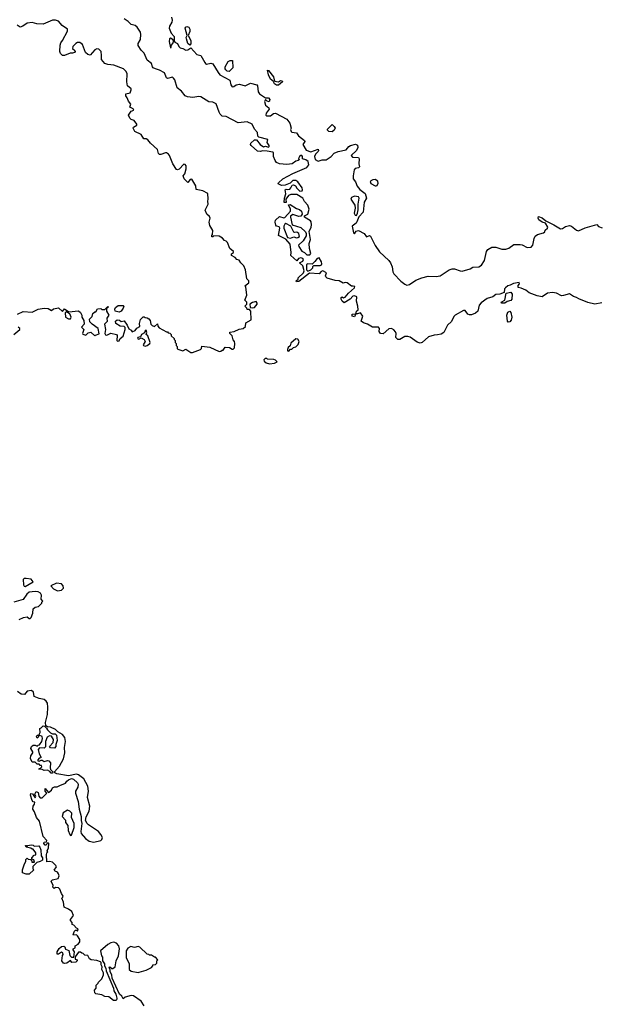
# Model space of a CAD drawing. Extents: x 2029826 to 2248070, y 228728 to 402406.
# Tile 184 of 256: x 2122271 to 2128020, y 334885 to 344630. Entities that reach past the tile are written whole.
import ezdxf

# ---------------------------------------------------------------- set-up
doc = ezdxf.new("R2010")
doc.units = 0

msp = doc.modelspace()

# ---------------------------------------------------------------- linework, layer by layer
at = {"layer": '0CON10XD'}
for points in [[(2122250, 341715), (2122305, 341741.2), (2122395, 341736.2), (2122455, 341763.8), (2122515, 341776.2), (2122551.7, 341771.7), (2122585, 341753.3), (2122605, 341767.5), (2122655, 341778.8), (2122695, 341742.5), (2122715, 341767.5), (2122758.3, 341738.3), (2122855, 341747.5), (2122875, 341732.5), (2122887.5, 341705), (2122886.7, 341685), (2122906.4, 341653.6), (2122910, 341615), (2122883.3, 341586.7), (2122907.5, 341565), (2122892.5, 341525), (2122897, 341517), (2122925, 341506.7), (2122950.3, 341529.7), (2122975, 341537.5), (2123015, 341500), (2123021.7, 341508.3), (2123058.3, 341521.7), (2123047.5, 341575), (2122987.5, 341615), (2122965, 341640), (2122963.6, 341666.4), (2122987.5, 341692.5), (2122995, 341722.5), (2123015, 341740), (2123025, 341740), (2123041.7, 341768.3), (2123075, 341770), (2123085, 341760), (2123115, 341760), (2123145, 341790), (2123150, 341785), (2123130, 341770), (2123130, 341745), (2123152.5, 341705), (2123132.5, 341675), (2123137.5, 341642.5), (2123112.5, 341615), (2123121.2, 341565), (2123113.6, 341523.6), (2123121.2, 341511.2), (2123135, 341506), (2123175, 341526.7), (2123230, 341515), (2123237.5, 341505), (2123232.5, 341455), (2123238.3, 341448.3), (2123255, 341452.5), (2123267.5, 341475), (2123295, 341497.5), (2123316.4, 341563.6), (2123316.7, 341585), (2123305, 341593.3), (2123265, 341597.5), (2123221.7, 341621.7), (2123220, 341645), (2123235, 341660), (2123260, 341655), (2123275, 341642.5), (2123305, 341650), (2123336.7, 341605), (2123351.7, 341571.7), (2123376.4, 341556.4), (2123385, 341540), (2123415, 341552.5), (2123431.7, 341578.3), (2123460, 341595), (2123458.3, 341621.7), (2123468.3, 341661.7), (2123495, 341690), (2123505, 341690), (2123513, 341683), (2123535, 341680), (2123548.3, 341668.3), (2123561.7, 341651.7), (2123570, 341615), (2123583, 341603), (2123606.4, 341593.6), (2123635, 341620), (2123638.3, 341598.3), (2123650.7, 341580.7), (2123725, 341540), (2123735, 341540), (2123741.7, 341531.7), (2123758.3, 341528.3), (2123770, 341515), (2123771.7, 341501.7), (2123800, 341475), (2123800, 341465), (2123810, 341455), (2123810, 341435), (2123820, 341425), (2123820, 341405), (2123830, 341395), (2123830, 341375), (2123838.3, 341368.3), (2123885, 341352.5), (2123915, 341370), (2123965, 341337.5), (2123983, 341337), (2124060, 341365), (2124070, 341375), (2124075, 341400), (2124155, 341390), (2124245, 341347.5), (2124261.7, 341348.3), (2124275, 341360), (2124285, 341360), (2124305, 341387.5), (2124347, 341387), (2124375, 341370), (2124385, 341370), (2124398.3, 341381.7), (2124402.5, 341425), (2124397.5, 341445), (2124385, 341460), (2124375, 341500), (2124353, 341523), (2124352.5, 341537.5), (2124395, 341542.5), (2124443, 341567), (2124485, 341572.5), (2124507, 341593), (2124511.7, 341628.3), (2124561.7, 341658.3), (2124560, 341745), (2124545, 341760), (2124525, 341760), (2124520, 341775), (2124500, 341795), (2124520, 341815), (2124520, 341835), (2124500, 341855), (2124520, 341905), (2124510, 341985), (2124500, 341995), (2124540, 342025), (2124540, 342045), (2124520, 342065), (2124507.5, 342155), (2124490, 342195), (2124462, 342222), (2124445, 342250), (2124420, 342255), (2124405.8, 342275.8), (2124370, 342295), (2124367.5, 342312.5), (2124387.5, 342325), (2124387.5, 342335), (2124352.5, 342365), (2124327.5, 342425), (2124316.4, 342436.4), (2124300, 342445), (2124278.8, 342468.8), (2124245, 342487.5), (2124195, 342490), (2124185, 342480), (2124175, 342480), (2124172.5, 342495), (2124180, 342505), (2124182.5, 342545), (2124153, 342593), (2124147.5, 342625), (2124153, 342653), (2124156.7, 342665), (2124150.7, 342680.7), (2124122.5, 342705), (2124107.5, 342745), (2124138.8, 342805), (2124132.5, 342835), (2124137.5, 342855), (2124135, 342910), (2124085, 342937.5), (2124020, 342950), (2124016.2, 342985), (2123975, 343052.5), (2123960.7, 343049.3), (2123935, 343020), (2123900, 343055), (2123890, 343085), (2123907.5, 343105), (2123920, 343155), (2123920, 343185), (2123908.3, 343198.3), (2123895, 343200), (2123850.7, 343149.3), (2123835, 343142.5), (2123825, 343146.7), (2123786.7, 343205), (2123755.6, 343285.6), (2123745, 343298.8), (2123725, 343312.5), (2123715, 343312.5), (2123670, 343295), (2123655, 343296.7), (2123646.1, 343306.1), (2123635, 343346.7), (2123565, 343408.8), (2123541.2, 343441.2), (2123525, 343450), (2123501.2, 343451.2), (2123472.5, 343495), (2123412.3, 343522.3), (2123393.6, 343556.4), (2123397.5, 343565), (2123432.5, 343585), (2123432, 343595), (2123405, 343630.8), (2123375, 343642.9), (2123362.9, 343655), (2123347.5, 343685), (2123375, 343723.3), (2123400, 343735), (2123396.4, 343746.4), (2123362.5, 343765), (2123373.3, 343795), (2123348.8, 343825), (2123335.9, 343855.9), (2123323.8, 343875), (2123323.8, 343895), (2123364.1, 343905.9), (2123376.2, 343935), (2123373.8, 343945), (2123337.1, 343975), (2123331.2, 344015), (2123336, 344095), (2123325, 344116.7), (2123298.8, 344145), (2123205, 344181.2), (2123145, 344186.2), (2123115, 344196.7), (2123080, 344235), (2123082.5, 344275), (2123076.4, 344316.4), (2123055, 344337.5), (2123035, 344340), (2123015, 344332.5), (2122969.5, 344280.5), (2122947.5, 344285), (2122924.3, 344304.3), (2122894.4, 344384.4), (2122865.6, 344405.6), (2122845, 344404.2), (2122828.8, 344395), (2122795.8, 344365), (2122793.8, 344345), (2122817.1, 344325), (2122820, 344315), (2122813.8, 344305), (2122795, 344297.5), (2122770, 344300), (2122715, 344274.2), (2122695, 344276), (2122676, 344295), (2122667.1, 344315), (2122670.7, 344379.3), (2122677.5, 344402.5), (2122695, 344422.5), (2122746.2, 344515), (2122745, 344537.5), (2122692.3, 344572.3), (2122655.8, 344615.8), (2122625, 344626.7), (2122595, 344626.7), (2122505, 344585.8), (2122439.5, 344589.5), (2122395, 344600.8), (2122345, 344596.2), (2122302.5, 344565), (2122275, 344556.7), (2122247.5, 344575)], [(2124931.2, 342798.8), (2124950.7, 342800.7), (2125010.3, 342760.3), (2125041.7, 342751.7), (2125062.5, 342735), (2125067.5, 342705), (2125056.1, 342683.9), (2125035, 342682), (2124975, 342703.3), (2124953.9, 342686.1), (2124953.3, 342675), (2124970, 342600), (2125053.6, 342573.6), (2125099.4, 342529.4), (2125106.7, 342515), (2125107.7, 342492.3), (2125078.8, 342441.2), (2125030.7, 342399.3), (2125033.8, 342385), (2125065, 342338.8), (2125092.5, 342325), (2125115, 342302.5), (2125145, 342302.5), (2125152.5, 342315), (2125140, 342365), (2125136.2, 342415), (2125150, 342455), (2125136.9, 342535), (2125158.6, 342575), (2125160.9, 342600.9), (2125158, 342628), (2125149.3, 342639.3), (2125092.5, 342675), (2125091.7, 342688.3), (2125122.5, 342705), (2125136.4, 342753.6), (2125122.5, 342795), (2125090.4, 342830.4), (2125074.2, 342865), (2125015, 342900), (2124955, 342900), (2124931.7, 342888.3), (2124907.5, 342855), (2124908.8, 342821.2), (2124890, 342820), (2124894, 342865), (2124906.1, 342906.1), (2124900, 342945), (2124908.3, 342951.7), (2124925, 342950), (2124945.8, 342954.2), (2124956.7, 342965), (2124967.5, 342992.5), (2124983, 342997), (2125002.5, 342985), (2125013.6, 342963.6), (2125043.9, 342933.9), (2125067.5, 342935), (2125072.5, 342945), (2125068, 342965), (2125023.8, 343025), (2125005, 343040), (2124975, 343038.8), (2124948.8, 343011.2), (2124899.3, 342990.7), (2124865, 342987.5), (2124830, 343005), (2124833.3, 343015), (2124878, 343055), (2124975, 343108.5), (2125115, 343168.5), (2125132.7, 343195), (2125127.3, 343225), (2125105, 343242.2), (2125072.3, 343252.3), (2125072.5, 343275), (2125065, 343286), (2125055.9, 343285.9), (2125041.2, 343275), (2125032.5, 343255), (2125040, 343245), (2125030, 343235), (2125005, 343230), (2124970, 343205), (2124915, 343196.2), (2124845, 343203.9), (2124815, 343218.2), (2124800.3, 343235), (2124785.6, 343275), (2124783.9, 343313.9), (2124778.8, 343318.8), (2124720.3, 343330.3), (2124675, 343332), (2124654.1, 343324.1), (2124625, 343328.8), (2124563.3, 343385), (2124557.5, 343395), (2124560.7, 343409.3), (2124595, 343440), (2124615, 343440), (2124653.6, 343393.6), (2124685, 343372.5), (2124705, 343377.5), (2124735, 343367.5), (2124742.5, 343375), (2124742.5, 343385), (2124722.5, 343415), (2124727.5, 343445), (2124637.5, 343467.5), (2124628.3, 343478.3), (2124626, 343515), (2124597, 343547), (2124572, 343595), (2124525, 343620.4), (2124435, 343610), (2124315, 343673.3), (2124277.5, 343675), (2124255, 343693.8), (2124245, 343713.8), (2124216.7, 343796.7), (2124185, 343812.9), (2124145, 343818), (2124065.9, 343865.9), (2124045, 343870), (2123985, 343860), (2123932.5, 343865), (2123908.8, 343875), (2123871.7, 343921.7), (2123830.9, 343955), (2123806.7, 344035), (2123795, 344052.5), (2123785, 344060), (2123735, 344047.5), (2123725, 344053.3), (2123704, 344105), (2123655, 344131.8), (2123615, 344142.2), (2123594, 344155), (2123585.8, 344165), (2123577.8, 344197.8), (2123535, 344230.8), (2123525, 344252.5), (2123505, 344300), (2123475, 344330), (2123443.1, 344375), (2123443.1, 344395), (2123466.9, 344433.1), (2123470, 344485), (2123466, 344505), (2123435, 344557.5), (2123415, 344573.3), (2123375, 344582.5), (2123345, 344611.2), (2123305, 344637.5)], [(2123774.2, 344654.2), (2123781.2, 344625), (2123776.7, 344605), (2123755, 344567.5), (2123752, 344545), (2123770, 344495), (2123800, 344465), (2123800, 344425), (2123807.5, 344407.5), (2123833, 344393), (2123846.7, 344365), (2123861.7, 344351.7), (2123885, 344346.2), (2123915, 344328), (2123935, 344332), (2123965, 344350), (2124026.4, 344286.4), (2124065.7, 344275.7), (2124105.7, 344205.7), (2124111.2, 344195), (2124121.3, 344191.3), (2124165, 344199.4), (2124185, 344194.2), (2124235, 344106), (2124253.1, 344085), (2124352.5, 344032.5), (2124360.8, 343985), (2124375, 343966.2), (2124391.7, 343968.3), (2124415.8, 343984.2), (2124449.1, 343990.9), (2124505, 343976), (2124555, 344003.3), (2124620, 343985), (2124626, 343975), (2124632.7, 343915), (2124644.2, 343895), (2124705, 343857.5), (2124735.9, 343855.9), (2124749.3, 343839.3), (2124741.7, 343818.3), (2124720, 343825), (2124705, 343840), (2124695, 343820), (2124703.8, 343785), (2124736.7, 343756.7), (2124740, 343745), (2124710, 343705), (2124708.8, 343685), (2124715, 343678.8), (2124755, 343677.1), (2124785, 343700), (2124805, 343703.5), (2124914.7, 343644.7), (2124947.3, 343607.3), (2124960, 343555), (2124953.6, 343543.6), (2124957.5, 343525), (2124966.7, 343516.7), (2125011.7, 343511.7), (2125032.1, 343482.1), (2125092.5, 343435), (2125093.3, 343425), (2125076.2, 343395), (2125108.3, 343338.3), (2125155, 343322.5), (2125225, 343350), (2125230, 343335), (2125226.2, 343325), (2125199.8, 343300.2), (2125190, 343275), (2125197.1, 343245), (2125225, 343230), (2125265, 343242.2), (2125305, 343244.4), (2125355.3, 343274.7), (2125385, 343308.5), (2125425, 343325.5), (2125505, 343340.8), (2125530.8, 343375), (2125548, 343385), (2125596.5, 343396.5), (2125615, 343388.8), (2125620, 343365), (2125605.8, 343335), (2125552, 343285), (2125565, 343269.2), (2125625, 343267.5), (2125633.9, 343253.9), (2125628.1, 343205), (2125634.4, 343175), (2125627.1, 343162.9), (2125593.6, 343156.4), (2125584.4, 343145.6), (2125571.4, 343085), (2125574.3, 343054.3), (2125595.6, 343025.6), (2125612.7, 342982.7), (2125639.5, 342949.5), (2125691.1, 342911.1), (2125705.8, 342864.2), (2125683.1, 342825), (2125673.1, 342725), (2125630.3, 342679.7), (2125610.9, 342629.1), (2125602, 342615), (2125562.5, 342585), (2125575, 342520), (2125585, 342510), (2125603.6, 342536.4), (2125625, 342542.5), (2125683, 342513), (2125705, 342482.5), (2125735, 342492.5), (2125745, 342487.5), (2125790, 342395), (2125832.1, 342332.1), (2125925, 342246.2), (2125942.7, 342222.7), (2125960, 342185), (2125966, 342135), (2125974.4, 342115), (2126045, 342042.1), (2126085, 342010.8), (2126105, 342003.3), (2126130.7, 342009.3), (2126195, 342053.3), (2126253.6, 342076.4), (2126315, 342092.5), (2126395, 342086.7), (2126435, 342096.2), (2126524.6, 342155.4), (2126552.5, 342165), (2126575.6, 342165.6), (2126633, 342143), (2126652.3, 342142.3), (2126730, 342165), (2126758.8, 342181.2), (2126816.7, 342185), (2126845, 342201.4), (2126873.5, 342245), (2126892.5, 342335), (2126905, 342355.8), (2126945, 342380), (2126985, 342378.2), (2127045, 342358.5), (2127085, 342357.8), (2127115, 342368.6), (2127165, 342403.8), (2127225, 342406), (2127245, 342402), (2127295, 342374.4), (2127335, 342378), (2127353.1, 342396.9), (2127364, 342465), (2127375, 342486.7), (2127397.5, 342505), (2127458, 342522), (2127470, 342530), (2127475, 342547.5), (2127497.5, 342565), (2127498.8, 342575), (2127475.7, 342615.7), (2127445, 342625.6), (2127409.7, 342649.7), (2127403.6, 342666.4), (2127407.5, 342682.5), (2127445, 342670), (2127479.7, 342639.7), (2127561.1, 342601.1), (2127625, 342558.8), (2127645.9, 342564.1), (2127675, 342582.5), (2127715, 342592.5), (2127736.1, 342586.1), (2127785, 342546.2), (2127805, 342541.2), (2127868.5, 342571.5), (2127984, 342604), (2128001.7, 342581.7), (2128039.6, 342569.6)], [(2123955, 344377.5), (2123937.5, 344395), (2123921.7, 344441.7), (2123920, 344455), (2123930, 344475), (2123911.2, 344545), (2123913.9, 344556.1), (2123925, 344563.3), (2123945, 344556), (2123957.1, 344535), (2123956.8, 344513.2), (2123940, 344475), (2123965.8, 344425), (2123965, 344390), (2123955, 344377.5)], [(2123765, 344352.5), (2123770, 344355), (2123770, 344375), (2123787.5, 344395), (2123793.3, 344415), (2123789.3, 344429.3), (2123765, 344446.7), (2123755, 344440), (2123750, 344415), (2123765, 344352.5)], [(2124345, 344118.8), (2124325, 344122), (2124313.2, 344133.2), (2124306, 344145), (2124305.8, 344165), (2124335, 344216.7), (2124355, 344226.7), (2124377.5, 344227.5), (2124382.5, 344155), (2124345, 344118.8)], [(2124815, 343981.2), (2124795, 343993.8), (2124781.7, 344021.7), (2124755, 344040), (2124734.2, 344084.2), (2124725, 344130), (2124735, 344127.5), (2124783.3, 344065), (2124792.5, 344022.5), (2124833.6, 344016.4), (2124855, 344026.7), (2124870, 344025), (2124872.5, 344015), (2124835, 343982.5), (2124815, 343981.2)], [(2125365, 343520), (2125333, 343523), (2125320, 343535), (2125320, 343545), (2125365, 343592.5), (2125385, 343573.3), (2125393.8, 343555), (2125385, 343536.7), (2125365, 343520)], [(2125795, 342982.5), (2125752.5, 343005), (2125743.3, 343025), (2125750.7, 343039.3), (2125770.7, 343049.3), (2125795, 343050), (2125812.5, 343035), (2125816.7, 343005), (2125805, 342983.3), (2125795, 342982.5)], [(2125605, 342692.5), (2125616.4, 342713.6), (2125623, 342747), (2125623.3, 342805), (2125633.3, 342865), (2125625, 342876.7), (2125585, 342883.3), (2125555, 342870), (2125548.8, 342855), (2125590, 342795), (2125592.5, 342765), (2125584, 342715), (2125592.5, 342695), (2125605, 342692.5)], [(2128035, 341826.2), (2127965, 341813.3), (2127895, 341829.4), (2127805.8, 341865.8), (2127785, 341880), (2127755, 341888.8), (2127715, 341918), (2127655, 341898.9), (2127635, 341898.1), (2127585, 341924.4), (2127545, 341931.4), (2127498, 341922), (2127445, 341888.1), (2127395, 341897.5), (2127315, 341926.7), (2127281.5, 341951.5), (2127235, 341973.8), (2127205, 341980), (2127205, 342000), (2127220, 342015), (2127215, 342030), (2127160.9, 342019.1), (2127128.8, 342001.2), (2127105, 341995.8), (2127082.5, 341977.5), (2127072.5, 341965), (2127069.2, 341930.8), (2127025, 341912.5), (2126985, 341908.8), (2126955, 341886.2), (2126900.8, 341869.2), (2126840.9, 341829.1), (2126821.4, 341805), (2126807.1, 341745), (2126785, 341724.6), (2126745, 341708.2), (2126725, 341708.2), (2126708, 341715), (2126680.7, 341750.7), (2126665, 341751.9), (2126584, 341706), (2126568.5, 341691.5), (2126546.4, 341643.6), (2126506.2, 341605), (2126471.5, 341535), (2126445, 341516.8), (2126409.5, 341510.5), (2126375, 341507.5), (2126318.4, 341491.6), (2126255, 341433.8), (2126235, 341428.2), (2126205, 341436.9), (2126138.2, 341488.2), (2126114.3, 341495.7), (2126085, 341493.5), (2126035, 341465.4), (2126014.7, 341464.7), (2125994.7, 341484.7), (2125997.5, 341525), (2125991.2, 341541.2), (2125975, 341561.1), (2125952.9, 341572.9), (2125925, 341571.5), (2125868.6, 341521.4), (2125845, 341524.3), (2125829.4, 341545), (2125832.5, 341575), (2125825, 341588), (2125765, 341587.8), (2125715, 341618.1), (2125675, 341628.1), (2125653.3, 341645), (2125667.5, 341695), (2125645, 341727.5), (2125615, 341717.5), (2125600, 341720), (2125585, 341690), (2125562.5, 341695), (2125563.6, 341716.4), (2125600, 341720), (2125607.5, 341745), (2125622.5, 341757.5), (2125620, 341795), (2125605.8, 341845), (2125608, 341888), (2125585, 341896.7), (2125570, 341895), (2125542.5, 341865), (2125485, 341827.5), (2125465, 341842.5), (2125453.8, 341865), (2125455, 341880), (2125465, 341886.7), (2125478.3, 341878.3), (2125495, 341882.5), (2125527, 341923), (2125587.5, 341975), (2125588.3, 341988.3), (2125571.7, 341991.7), (2125555, 341992.5), (2125512.5, 342025), (2125495, 342030), (2125475, 342023.3), (2125435, 342046.7), (2125395, 342049.2), (2125315, 342070.8), (2125301.2, 342085), (2125300, 342095), (2125310, 342125), (2125273.6, 342143.6), (2125255, 342138.8), (2125235, 342114.3), (2125140.3, 342119.7), (2125035, 342037.5), (2125012.5, 342035), (2125010, 342045), (2125027, 342063), (2125030, 342075), (2125080, 342125), (2125087.5, 342145), (2125076.2, 342195), (2125040, 342225), (2125075, 342240), (2125081.2, 342255), (2125075, 342266.7), (2125055, 342273.8), (2125032.5, 342265), (2125015, 342242.5), (2124956.7, 342295), (2124958.8, 342325), (2124947.9, 342407.9), (2124907.3, 342457.3), (2124835, 342492.5), (2124847.5, 342567.5), (2124839.2, 342579.2), (2124813.8, 342585), (2124805.9, 342595.9), (2124800.8, 342625), (2124803.3, 342645), (2124845, 342682.5), (2124885, 342670), (2124895, 342672.5), (2124953.3, 342735), (2124951.2, 342755), (2124931.2, 342798.8)], [(2124953.6, 342466.4), (2124985, 342482.5), (2125011.7, 342471.7), (2125025, 342473.8), (2125042.5, 342485), (2125035, 342512.5), (2125015, 342526.7), (2124995, 342522.5), (2124985, 342527.5), (2124956.7, 342586.7), (2124905, 342613.3), (2124895, 342606.7), (2124886.2, 342585), (2124888, 342565), (2124924, 342474), (2124953.6, 342466.4)], [(2125125, 342142.5), (2125152.5, 342155), (2125172.5, 342175), (2125173, 342187), (2125182.5, 342197.5), (2125245, 342196.2), (2125258.8, 342205), (2125263.8, 342215), (2125260.8, 342235), (2125235, 342273.3), (2125215, 342266.7), (2125194.3, 342235.7), (2125168.3, 342211.7), (2125125, 342213.3), (2125112.3, 342207.7), (2125112.5, 342155), (2125125, 342142.5)], [(2127045, 341823.8), (2127037.5, 341835), (2127076.2, 341853.8), (2127087, 341923), (2127135, 341932), (2127147.8, 341915), (2127145, 341863.3), (2127135, 341852), (2127098.3, 341841.7), (2127075, 341824.2), (2127045, 341823.8)], [(2123255, 341733.8), (2123217.5, 341745), (2123213.6, 341763.6), (2123219.3, 341780.7), (2123245, 341802.5), (2123295, 341802.5), (2123302.5, 341795), (2123296.2, 341775), (2123275, 341746.7), (2123255, 341733.8)], [(2124575, 341776.7), (2124595, 341781.2), (2124623.3, 341815), (2124623.3, 341825), (2124611.7, 341841.7), (2124577.5, 341832.5), (2124550, 341815), (2124551.7, 341781.7), (2124575, 341776.7)], [(2122755, 341668.8), (2122775, 341670), (2122780, 341685), (2122768.8, 341718.8), (2122731.7, 341738.3), (2122722.5, 341727.5), (2122726.4, 341686.4), (2122755, 341668.8)], [(2127107.7, 341637.7), (2127100.8, 341645), (2127095.6, 341705), (2127104.5, 341735), (2127125, 341745.7), (2127135, 341733.3), (2127142.5, 341685), (2127137.8, 341655), (2127125, 341640), (2127107.7, 341637.7)], [(2122214, 341514), (2122272, 341565), (2122274, 341575), (2122255, 341585.7)], [(2123515, 341398.8), (2123535, 341403.8), (2123560, 341425), (2123563.3, 341435), (2123540, 341500), (2123522.5, 341515), (2123530, 341535), (2123525, 341557.5), (2123515, 341550), (2123508.3, 341531.7), (2123477.5, 341515), (2123468.3, 341491.7), (2123440, 341485), (2123437.5, 341475), (2123451.7, 341468.3), (2123475, 341482.5), (2123502.5, 341465), (2123512.5, 341445), (2123493, 341413), (2123497.5, 341405), (2123515, 341398.8)], [(2124935, 341350), (2124951.7, 341368.3), (2124965, 341370), (2124983, 341387), (2125005, 341392.5), (2125027.5, 341415), (2125037.5, 341445), (2125026.4, 341466.4), (2125005, 341470), (2124955, 341430), (2124948.3, 341401.7), (2124930, 341385), (2124923, 341367), (2124921.7, 341351.7), (2124935, 341350)], [(2124745, 341223.3), (2124795, 341230), (2124820, 341245), (2124805, 341260), (2124787, 341267), (2124725, 341270), (2124717, 341277), (2124703, 341277), (2124690, 341265), (2124691.7, 341251.7), (2124713, 341233), (2124745, 341223.3)], [(2122325, 339020), (2122403.3, 339065), (2122385, 339093.8), (2122335, 339100), (2122315, 339098), (2122305, 339090), (2122308.1, 339038.1), (2122315, 339023.3), (2122325, 339020)], [(2122645, 338976.7), (2122685, 338983.8), (2122703.8, 339005), (2122703.3, 339025), (2122685, 339047.5), (2122635, 339053.3), (2122580, 339025), (2122605, 338997.5), (2122645, 338976.7)], [(2122267, 338693), (2122308.3, 338711.7), (2122345, 338720), (2122365, 338702.5), (2122375, 338702.5), (2122386.4, 338713.6), (2122402.5, 338755), (2122405, 338800), (2122423, 338817), (2122458.3, 338821.7), (2122490, 338855), (2122490, 338865), (2122500, 338875), (2122482.5, 338895), (2122487.5, 338935), (2122477.5, 338955), (2122455, 338967.5), (2122425, 338970), (2122366.1, 338963.9), (2122343.3, 338945), (2122307, 338893), (2122214.2, 338865.8)], [(2122640, 337165), (2122620, 337175), (2122617.5, 337185), (2122665, 337242.5), (2122706.2, 337315), (2122713, 337343), (2122718, 337375), (2122713.8, 337425), (2122724, 337485), (2122717.5, 337525), (2122695, 337556.2), (2122650, 337580), (2122625, 337606.2), (2122575, 337628.8), (2122545, 337630), (2122531.7, 337641.7), (2122527, 337673), (2122545.9, 337754.1), (2122548.6, 337825), (2122545.6, 337865), (2122535, 337886.2), (2122515, 337901.2), (2122465, 337910), (2122415, 337932.5), (2122408.6, 337975), (2122389.1, 337989.1), (2122345.7, 337984.3), (2122317.5, 337952.5), (2122284.3, 337954.3), (2122249.5, 337979.5)], [(2122595, 337172.5), (2122583.9, 337173.9), (2122570, 337190), (2122545, 337202.5), (2122515, 337200), (2122495, 337210), (2122461.7, 337211.7), (2122465, 337220), (2122478.3, 337221.7), (2122490, 337235), (2122488.3, 337248.3), (2122475, 337250), (2122465, 337260), (2122445, 337260), (2122425, 337280), (2122395, 337282.5), (2122377, 337317), (2122380, 337345), (2122400, 337375), (2122400, 337385), (2122382.5, 337415), (2122387.5, 337435), (2122405, 337450), (2122425, 337450), (2122445, 337440), (2122455, 337450), (2122468.3, 337451.7), (2122490, 337485), (2122497.5, 337515), (2122492.5, 337535), (2122465, 337550), (2122460, 337550), (2122456.7, 337533.3), (2122445, 337520), (2122437.5, 337535), (2122445, 337550), (2122460, 337550), (2122472.5, 337575), (2122470, 337615), (2122485, 337620), (2122505, 337640), (2122518.3, 337638.3), (2122538.3, 337618.3), (2122545, 337600), (2122575, 337572.5), (2122595, 337562.5), (2122621.7, 337561.7), (2122635, 337550), (2122643, 337497), (2122630, 337455), (2122630, 337435), (2122615, 337420), (2122575, 337422.5), (2122567.5, 337435), (2122603.6, 337476.4), (2122606.7, 337505), (2122585, 337537.5), (2122565, 337541.2), (2122542.3, 337527.7), (2122527.5, 337485), (2122528.3, 337431.7), (2122515, 337420), (2122468.3, 337421.7), (2122453, 337407), (2122463, 337363), (2122480, 337335), (2122480, 337325), (2122465, 337320), (2122450, 337305), (2122450, 337295), (2122465, 337290), (2122485, 337302.5), (2122495, 337302.5), (2122515, 337287.5), (2122545, 337297.5), (2122560, 337295), (2122577.5, 337275), (2122572.5, 337225), (2122577.5, 337207.5), (2122600, 337185), (2122595, 337172.5)], [(2123505, 334870), (2123475, 334917.5), (2123398.8, 334968.8), (2123375, 334971.2), (2123314, 334956), (2123295, 334940), (2123283.8, 334963.8), (2123260, 334985), (2123188, 335145), (2123183.3, 335175), (2123166.7, 335205), (2123167.5, 335225), (2123157.5, 335245), (2123165, 335256.7), (2123185, 335240), (2123195, 335240), (2123216.7, 335255), (2123226.2, 335315), (2123248, 335365), (2123260, 335435), (2123252.7, 335462.7), (2123228.8, 335488.8), (2123205, 335498.8), (2123175, 335492), (2123144.2, 335475.8), (2123070, 335415), (2123082.5, 335365), (2123091.7, 335351.7), (2123090, 335315), (2123112.5, 335285), (2123112.5, 335265), (2123123.3, 335243.3), (2123127.5, 335215), (2123200.8, 335045), (2123205, 335017.5), (2123224.2, 334985), (2123232, 334945), (2123233.8, 334935), (2123225, 334921.2), (2123201.7, 334921.7), (2123155, 334957.5), (2123113, 334963), (2123085, 334980), (2123025, 334990), (2123015, 335000), (2123012.5, 335025), (2123030, 335045), (2123030, 335075), (2123047, 335093), (2123050, 335105), (2123083, 335137), (2123102.5, 335175), (2123102.5, 335195), (2123085, 335230), (2123087.5, 335255), (2123076.7, 335275), (2123077, 335297), (2123070, 335305), (2123035, 335320), (2122980, 335325), (2122963.6, 335333.6), (2122945, 335367.5), (2122915, 335370), (2122898.3, 335388.3), (2122885, 335390), (2122875, 335400), (2122855, 335400), (2122820, 335355), (2122821.7, 335331.7), (2122840, 335325), (2122840, 335315), (2122828.3, 335301.7), (2122788.3, 335298.3), (2122775, 335320), (2122737, 335293), (2122715, 335290), (2122703.6, 335293.6), (2122687.5, 335315), (2122693.6, 335366.4), (2122701.7, 335378.3), (2122700, 335395), (2122685, 335402.5), (2122655, 335380), (2122641.2, 335381.2), (2122643.8, 335405), (2122662.5, 335437.5), (2122685, 335456.7), (2122709.3, 335459.3), (2122717.5, 335455), (2122725, 335430), (2122758.3, 335418.3), (2122767, 335367), (2122785, 335350), (2122808.3, 335351.7), (2122813.3, 335405), (2122800, 335425), (2122800, 335435), (2122820, 335445), (2122820, 335465), (2122849.3, 335480.7), (2122866.4, 335503.6), (2122867.3, 335527.3), (2122845, 335563.8), (2122835, 335573.3), (2122805, 335570), (2122800, 335575), (2122815, 335610), (2122825, 335620), (2122835, 335620), (2122845, 335610), (2122851.7, 335631.7), (2122835, 335640), (2122808.3, 335668.3), (2122790, 335675), (2122790, 335695), (2122773.8, 335713.8), (2122773.8, 335723.8), (2122803.8, 335765), (2122788, 335805), (2122755.5, 335825.5), (2122712.5, 335845), (2122704.2, 335894.2), (2122687.5, 335935), (2122700, 335945), (2122702.5, 335955), (2122685, 335980), (2122670, 336025), (2122655, 336037.5), (2122625, 336040), (2122612.5, 336032.5), (2122600, 336045), (2122601.7, 336061.7), (2122583.3, 336105), (2122595, 336116.2), (2122651.2, 336128.8), (2122660.6, 336155), (2122656.7, 336175), (2122645, 336192.5), (2122622.9, 336202.9), (2122614, 336214), (2122634.2, 336245), (2122629.7, 336259.7), (2122595, 336290), (2122565, 336297.5), (2122540, 336295), (2122537.5, 336365), (2122540, 336385), (2122550, 336395), (2122542.5, 336405), (2122557, 336433), (2122560, 336475), (2122555, 336480), (2122541.7, 336478.3), (2122535, 336460), (2122525, 336460), (2122510, 336475), (2122515, 336490), (2122538.3, 336491.7), (2122540, 336505), (2122504.1, 336544.1), (2122466, 336696), (2122437.5, 336735), (2122418.8, 336788.8), (2122401.2, 336815), (2122403.6, 336846.4), (2122417.5, 336865), (2122420, 336885), (2122405, 336890), (2122395, 336902.5), (2122376.7, 336955), (2122380, 336970), (2122397, 336967), (2122425, 336930), (2122430, 336945), (2122420, 336965), (2122435, 336992.5), (2122455, 336980), (2122460, 336945), (2122475, 336930), (2122495, 336930), (2122540, 336975), (2122523.3, 336995), (2122525, 337020), (2122555, 336980), (2122586.4, 337003.6), (2122595, 337027.5), (2122615, 337037.5), (2122641.7, 337038.3), (2122668.3, 337051.7), (2122725, 337072.5), (2122737, 337093), (2122753.6, 337106.4), (2122785, 337120), (2122805, 337112.5), (2122845, 337077.5), (2122850, 337065), (2122846.7, 337035), (2122823.3, 336995), (2122822.5, 336975), (2122851.2, 336891.2), (2122861.2, 336815), (2122880, 336745), (2122880, 336705), (2122887.5, 336675), (2122876.2, 336595), (2122880, 336575), (2122922.5, 336525), (2122960.5, 336500.5), (2123005, 336488), (2123075, 336506.2), (2123086, 336515), (2123091.2, 336535), (2123075.8, 336565), (2123050, 336595), (2122952.5, 336662.5), (2122938.8, 336675), (2122923.6, 336703.6), (2122928.3, 336741.7), (2122960.8, 336795), (2122965.7, 336844.3), (2122943, 336933), (2122951.4, 336995), (2122946.9, 337045), (2122905, 337116.7), (2122855, 337156.2), (2122835, 337163.3), (2122755, 337147.5), (2122640, 337165)], [(2122775, 336556.7), (2122785, 336557.5), (2122810, 336635), (2122811.4, 336675), (2122785.8, 336735), (2122788.9, 336775), (2122767.9, 336797.9), (2122745, 336807.5), (2122700.5, 336779.5), (2122692, 336745), (2122725, 336706.7), (2122724.1, 336684.1), (2122746.7, 336655), (2122750, 336605), (2122768.8, 336565), (2122775, 336556.7)], [(2122365, 336172.5), (2122335, 336172.5), (2122300, 336185), (2122300, 336215), (2122317.5, 336275), (2122331.7, 336298.3), (2122333, 336317), (2122345, 336330), (2122355, 336320), (2122378.3, 336318.3), (2122390, 336305), (2122391.7, 336291.7), (2122418.3, 336291.7), (2122410, 336315), (2122391.7, 336321.7), (2122390, 336335), (2122415, 336360), (2122430, 336365), (2122430, 336385), (2122405, 336420), (2122395, 336420), (2122381.7, 336431.7), (2122335, 336440), (2122330, 336455), (2122337, 336457), (2122345, 336450), (2122353, 336457), (2122385, 336462.5), (2122405, 336460), (2122415, 336450), (2122461.7, 336451.7), (2122471.7, 336441.7), (2122480, 336415), (2122482.5, 336355), (2122497.5, 336335), (2122497, 336313), (2122475, 336297.5), (2122441.7, 336288.3), (2122401.7, 336248.3), (2122400, 336225), (2122410, 336215), (2122365, 336172.5)], [(2123445, 335200), (2123455, 335203.3), (2123525, 335223.3), (2123575, 335250), (2123590, 335265), (2123590, 335275), (2123615, 335280), (2123628.3, 335291.7), (2123630, 335315), (2123640, 335325), (2123615, 335350), (2123605, 335350), (2123575, 335370), (2123555, 335370), (2123548.3, 335378.3), (2123535, 335380), (2123461.7, 335451.7), (2123445, 335456.7), (2123407, 335447), (2123373, 335457), (2123340.7, 335439.3), (2123327, 335413), (2123326.7, 335345), (2123355, 335290), (2123355, 335230), (2123375, 335213.3), (2123445, 335200)]]:
    msp.add_lwpolyline(points, dxfattribs=at)

doc.saveas('drawing.dxf')
